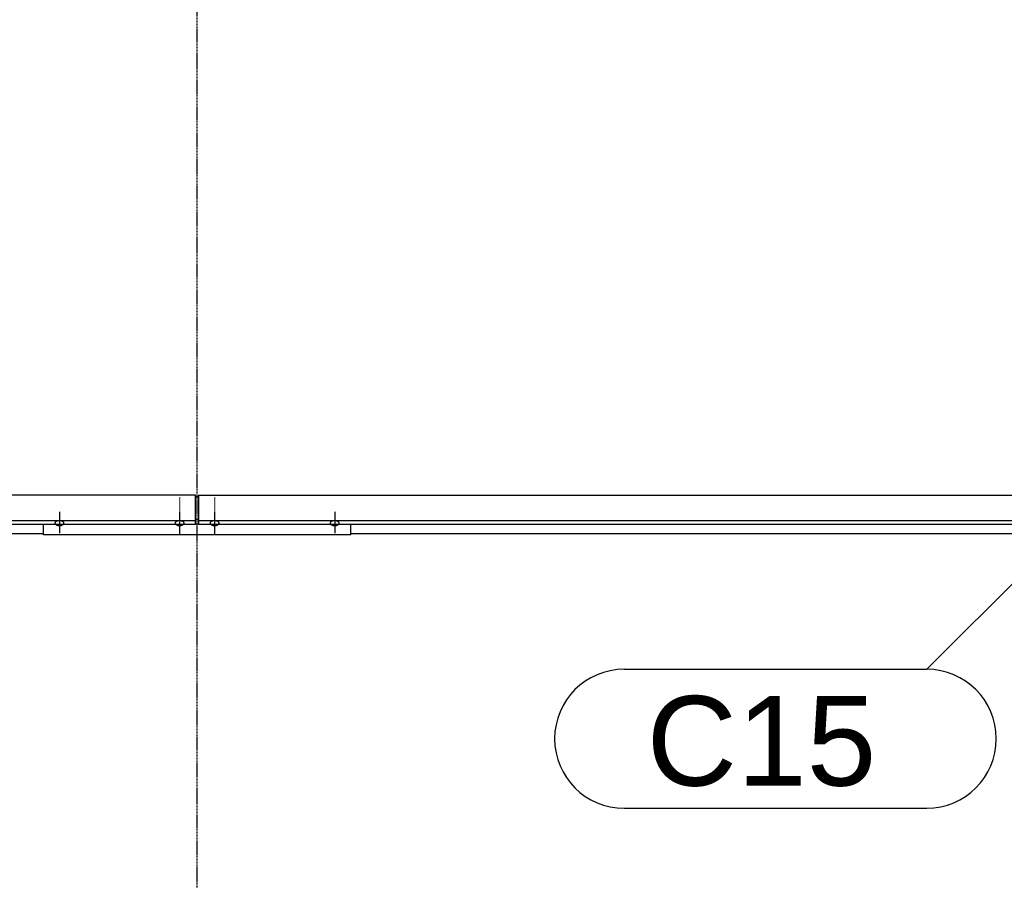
# Model space of a CAD drawing. Header units: millimetres. Extents: x -4888 to 73862, y -29046 to 15504.
# Tile 104 of 111: x 59146 to 61113, y 5496 to 7215. Entities that reach past the tile are written whole.
import ezdxf

# ---------------------------------------------------------------- set-up
doc = ezdxf.new("R2010")
doc.units = ezdxf.units.MM
doc.linetypes.add('DXK_LINE_DOT2', pattern=[3.9198, 1.9599, -1.9599])
doc.linetypes.add('DXK_LINE_DOT3', pattern=[5.9187, 2.979, -0.9799, 0.9799, -0.9799])
doc.styles.add('Arial', font='ARIAL.TTF', dxfattribs={"height": 0.2})

# ---------------------------------------------------------------- blocks, each defined once
blk = doc.blocks.new('Bolt-1953139-17654 - 1282')
at = {"color": 5, "linetype": 'Continuous'}
for p, q in [((59465, 6230.6), (59465, 6188.3)), ((59456.2, 6210.5), (59456, 6210)), ((59456, 6210), (59456, 6209.5)), ((59456, 6209.5), (59456, 6209.1)), ((59456, 6209.1), (59456.2, 6208.6)), ((59456.4, 6210.9), (59456.2, 6210.5)), ((59456.2, 6208.6), (59456.4, 6208.1)), ((59456.7, 6211.4), (59456.4, 6210.9)), ((59456.4, 6208.1), (59456.7, 6207.7)), ((59457.1, 6211.8), (59456.7, 6211.4)), ((59456.7, 6207.7), (59457.1, 6207.3)), ((59457.5, 6212.2), (59457.1, 6211.8)), ((59457.1, 6207.3), (59457.5, 6206.9)), ((59458, 6212.6), (59457.5, 6212.2)), ((59457.5, 6206.9), (59458, 6206.5)), ((59458.6, 6212.9), (59458, 6212.6)), ((59458, 6206.5), (59458.6, 6206.1)), ((59459.3, 6213.2), (59458.6, 6212.9)), ((59458.6, 6206.1), (59459.3, 6205.8)), ((59460, 6213.5), (59459.3, 6213.2)), ((59459.3, 6205.8), (59460, 6205.5)), ((59460.8, 6213.7), (59460, 6213.5)), ((59460, 6205.5), (59460.8, 6205.3)), ((59461.6, 6213.9), (59460.8, 6213.7)), ((59460.8, 6205.3), (59461.6, 6205.1)), ((59462.4, 6214.1), (59461.6, 6213.9)), ((59461.6, 6205.1), (59462.4, 6204.9)), ((59463.2, 6214.2), (59462.4, 6214.1)), ((59462.4, 6204.9), (59463.2, 6204.8)), ((59464.1, 6214.3), (59463.2, 6214.2)), ((59463.2, 6204.8), (59464.1, 6204.8)), ((59465, 6214.3), (59464.1, 6214.3)), ((59464.1, 6204.8), (59465, 6204.7)), ((59465.9, 6214.3), (59465, 6214.3)), ((59465, 6204.7), (59465.9, 6204.8)), ((59466.8, 6214.2), (59465.9, 6214.3)), ((59465.9, 6204.8), (59466.8, 6204.8)), ((59467.6, 6214.1), (59466.8, 6214.2)), ((59466.8, 6204.8), (59467.6, 6204.9)), ((59468.4, 6213.9), (59467.6, 6214.1)), ((59467.6, 6204.9), (59468.4, 6205.1)), ((59469.2, 6213.7), (59468.4, 6213.9)), ((59468.4, 6205.1), (59469.2, 6205.3)), ((59470, 6213.5), (59469.2, 6213.7)), ((59469.2, 6205.3), (59470, 6205.5)), ((59470.7, 6213.2), (59470, 6213.5)), ((59470, 6205.5), (59470.7, 6205.8)), ((59471.4, 6212.9), (59470.7, 6213.2)), ((59470.7, 6205.8), (59471.4, 6206.1)), ((59472, 6212.6), (59471.4, 6212.9)), ((59471.4, 6206.1), (59472, 6206.5)), ((59472.5, 6212.2), (59472, 6212.6)), ((59472, 6206.5), (59472.5, 6206.9)), ((59472.9, 6211.8), (59472.5, 6212.2)), ((59472.5, 6206.9), (59472.9, 6207.3)), ((59473.3, 6211.4), (59472.9, 6211.8)), ((59472.9, 6207.3), (59473.3, 6207.7)), ((59473.6, 6210.9), (59473.3, 6211.4)), ((59473.3, 6207.7), (59473.6, 6208.1)), ((59473.8, 6210.5), (59473.6, 6210.9)), ((59473.6, 6208.1), (59473.8, 6208.6)), ((59474, 6210), (59473.8, 6210.5)), ((59473.8, 6208.6), (59474, 6209.1)), ((59474, 6209.5), (59474, 6210)), ((59474, 6209.1), (59474, 6209.5))]:
    blk.add_line(p, q, dxfattribs=at)
blk = doc.blocks.new('Bolt-1953139-17674 - 1282')
at = {"color": 5, "linetype": 'Continuous'}
for p, q in [((59775, 6232), (59775, 6189.7)), ((59766.2, 6210.5), (59766, 6210)), ((59766, 6210), (59766, 6209.5)), ((59766, 6209.5), (59766, 6209.1)), ((59766, 6209.1), (59766.2, 6208.6)), ((59766.4, 6210.9), (59766.2, 6210.5)), ((59766.2, 6208.6), (59766.4, 6208.1)), ((59766.7, 6211.4), (59766.4, 6210.9)), ((59766.4, 6208.1), (59766.7, 6207.7)), ((59767.1, 6211.8), (59766.7, 6211.4)), ((59766.7, 6207.7), (59767.1, 6207.3)), ((59767.5, 6212.2), (59767.1, 6211.8)), ((59767.1, 6207.3), (59767.5, 6206.9)), ((59768, 6212.6), (59767.5, 6212.2)), ((59767.5, 6206.9), (59768, 6206.5)), ((59768.6, 6212.9), (59768, 6212.6)), ((59768, 6206.5), (59768.6, 6206.1)), ((59769.3, 6213.2), (59768.6, 6212.9)), ((59768.6, 6206.1), (59769.3, 6205.8)), ((59770, 6213.5), (59769.3, 6213.2)), ((59769.3, 6205.8), (59770, 6205.5)), ((59770.8, 6213.7), (59770, 6213.5)), ((59770, 6205.5), (59770.8, 6205.3)), ((59771.6, 6213.9), (59770.8, 6213.7)), ((59770.8, 6205.3), (59771.6, 6205.1)), ((59772.4, 6214.1), (59771.6, 6213.9)), ((59771.6, 6205.1), (59772.4, 6204.9)), ((59773.2, 6214.2), (59772.4, 6214.1)), ((59772.4, 6204.9), (59773.2, 6204.8)), ((59774.1, 6214.3), (59773.2, 6214.2)), ((59773.2, 6204.8), (59774.1, 6204.8)), ((59775, 6214.3), (59774.1, 6214.3)), ((59774.1, 6204.8), (59775, 6204.7)), ((59775.9, 6214.3), (59775, 6214.3)), ((59775, 6204.7), (59775.9, 6204.8)), ((59776.8, 6214.2), (59775.9, 6214.3)), ((59775.9, 6204.8), (59776.8, 6204.8)), ((59777.6, 6214.1), (59776.8, 6214.2)), ((59776.8, 6204.8), (59777.6, 6204.9)), ((59778.4, 6213.9), (59777.6, 6214.1)), ((59777.6, 6204.9), (59778.4, 6205.1)), ((59779.2, 6213.7), (59778.4, 6213.9)), ((59778.4, 6205.1), (59779.2, 6205.3)), ((59780, 6213.5), (59779.2, 6213.7)), ((59779.2, 6205.3), (59780, 6205.5)), ((59780.7, 6213.2), (59780, 6213.5)), ((59780, 6205.5), (59780.7, 6205.8)), ((59781.4, 6212.9), (59780.7, 6213.2)), ((59780.7, 6205.8), (59781.4, 6206.1)), ((59782, 6212.6), (59781.4, 6212.9)), ((59781.4, 6206.1), (59782, 6206.5)), ((59782.5, 6212.2), (59782, 6212.6)), ((59782, 6206.5), (59782.5, 6206.9)), ((59782.9, 6211.8), (59782.5, 6212.2)), ((59782.5, 6206.9), (59782.9, 6207.3)), ((59783.3, 6211.4), (59782.9, 6211.8)), ((59782.9, 6207.3), (59783.3, 6207.7)), ((59783.6, 6210.9), (59783.3, 6211.4)), ((59783.3, 6207.7), (59783.6, 6208.1)), ((59783.8, 6210.5), (59783.6, 6210.9)), ((59783.6, 6208.1), (59783.8, 6208.6)), ((59784, 6210), (59783.8, 6210.5)), ((59783.8, 6208.6), (59784, 6209.1)), ((59784, 6209.5), (59784, 6210)), ((59784, 6209.1), (59784, 6209.5))]:
    blk.add_line(p, q, dxfattribs=at)
blk = doc.blocks.new('Bolt-1953139-17656 - 1282')
at = {"color": 5, "linetype": 'Continuous'}
for p, q in [((59535, 6230.6), (59535, 6188.3)), ((59526.2, 6210.5), (59526, 6210)), ((59526, 6210), (59526, 6209.5)), ((59526, 6209.5), (59526, 6209.1)), ((59526, 6209.1), (59526.2, 6208.6)), ((59526.4, 6210.9), (59526.2, 6210.5)), ((59526.2, 6208.6), (59526.4, 6208.1)), ((59526.7, 6211.4), (59526.4, 6210.9)), ((59526.4, 6208.1), (59526.7, 6207.7)), ((59527.1, 6211.8), (59526.7, 6211.4)), ((59526.7, 6207.7), (59527.1, 6207.3)), ((59527.5, 6212.2), (59527.1, 6211.8)), ((59527.1, 6207.3), (59527.5, 6206.9)), ((59528, 6212.6), (59527.5, 6212.2)), ((59527.5, 6206.9), (59528, 6206.5)), ((59528.6, 6212.9), (59528, 6212.6)), ((59528, 6206.5), (59528.6, 6206.1)), ((59529.3, 6213.2), (59528.6, 6212.9)), ((59528.6, 6206.1), (59529.3, 6205.8)), ((59530, 6213.5), (59529.3, 6213.2)), ((59529.3, 6205.8), (59530, 6205.5)), ((59530.8, 6213.7), (59530, 6213.5)), ((59530, 6205.5), (59530.8, 6205.3)), ((59531.6, 6213.9), (59530.8, 6213.7)), ((59530.8, 6205.3), (59531.6, 6205.1)), ((59532.4, 6214.1), (59531.6, 6213.9)), ((59531.6, 6205.1), (59532.4, 6204.9)), ((59533.2, 6214.2), (59532.4, 6214.1)), ((59532.4, 6204.9), (59533.2, 6204.8)), ((59534.1, 6214.3), (59533.2, 6214.2)), ((59533.2, 6204.8), (59534.1, 6204.8)), ((59535, 6214.3), (59534.1, 6214.3)), ((59534.1, 6204.8), (59535, 6204.7)), ((59535.9, 6214.3), (59535, 6214.3)), ((59535, 6204.7), (59535.9, 6204.8)), ((59536.8, 6214.2), (59535.9, 6214.3)), ((59535.9, 6204.8), (59536.8, 6204.8)), ((59537.6, 6214.1), (59536.8, 6214.2)), ((59536.8, 6204.8), (59537.6, 6204.9)), ((59538.4, 6213.9), (59537.6, 6214.1)), ((59537.6, 6204.9), (59538.4, 6205.1)), ((59539.2, 6213.7), (59538.4, 6213.9)), ((59538.4, 6205.1), (59539.2, 6205.3)), ((59540, 6213.5), (59539.2, 6213.7)), ((59539.2, 6205.3), (59540, 6205.5)), ((59540.7, 6213.2), (59540, 6213.5)), ((59540, 6205.5), (59540.7, 6205.8)), ((59541.4, 6212.9), (59540.7, 6213.2)), ((59540.7, 6205.8), (59541.4, 6206.1)), ((59542, 6212.6), (59541.4, 6212.9)), ((59541.4, 6206.1), (59542, 6206.5)), ((59542.5, 6212.2), (59542, 6212.6)), ((59542, 6206.5), (59542.5, 6206.9)), ((59542.9, 6211.8), (59542.5, 6212.2)), ((59542.5, 6206.9), (59542.9, 6207.3)), ((59543.3, 6211.4), (59542.9, 6211.8)), ((59542.9, 6207.3), (59543.3, 6207.7)), ((59543.6, 6210.9), (59543.3, 6211.4)), ((59543.3, 6207.7), (59543.6, 6208.1)), ((59543.8, 6210.5), (59543.6, 6210.9)), ((59543.6, 6208.1), (59543.8, 6208.6)), ((59544, 6210), (59543.8, 6210.5)), ((59543.8, 6208.6), (59544, 6209.1)), ((59544, 6209.5), (59544, 6210)), ((59544, 6209.1), (59544, 6209.5))]:
    blk.add_line(p, q, dxfattribs=at)
blk = doc.blocks.new('GridLine-1953139-4958 - 1282')
at = {"color": 174, "linetype": 'DXK_LINE_DOT3'}
blk.add_line((59500, -1750), (59500, 12340), dxfattribs=at)
blk = doc.blocks.new('Part-1953139-17232 - 1282')
at = {"color": 3, "linetype": 'Continuous'}
for p, q in [((59497, 6265.5), (56003, 6265.5)), ((59497, 6207.2), (59497, 6265.5)), ((56003, 6214.7), (59497, 6214.7)), ((56003, 6207.2), (59497, 6207.2)), ((57769, 6188.5), (59193, 6188.5))]:
    blk.add_line(p, q, dxfattribs=at)
blk = doc.blocks.new('Part-1953139-17246 - 1282')
at = {"color": 3, "linetype": 'Continuous'}
for p, q in [((59503, 6265.5), (64015.3, 6265.5)), ((59503, 6265.5), (59503, 6207.2)), ((59503, 6214.7), (64015.3, 6214.7)), ((59503, 6207.2), (64015.3, 6207.2)), ((59807, 6188.5), (61222, 6188.5))]:
    blk.add_line(p, q, dxfattribs=at)
blk = doc.blocks.new('Bolt-1953139-17655 - 1282')
at = {"color": 5, "linetype": 'DXK_LINE_DOT2'}
blk.add_line((59465, 6260.4), (59465, 6218.1), dxfattribs=at)
blk = doc.blocks.new('Bolt-1953139-17657 - 1282')
at = {"color": 5, "linetype": 'DXK_LINE_DOT2'}
blk.add_line((59535, 6260.4), (59535, 6218.1), dxfattribs=at)
blk = doc.blocks.new('Part-1953139-17672 - 1282')
at = {"color": 3, "linetype": 'Continuous'}
for p, q in [((59497, 6263), (59503, 6263)), ((59193, 6186.1), (59193, 6207.2)), ((59497, 6216.5), (59503, 6216.5)), ((59497, 6208), (59503, 6208)), ((59807, 6186.1), (59807, 6207.2)), ((59807, 6186.1), (59193, 6186.1))]:
    blk.add_line(p, q, dxfattribs=at)
blk = doc.blocks.new('Bolt-1953139-17673 - 1282')
at = {"color": 5, "linetype": 'Continuous'}
for p, q in [((59225, 6232), (59225, 6189.7)), ((59216.2, 6210.5), (59216, 6210)), ((59216, 6210), (59216, 6209.5)), ((59216, 6209.5), (59216, 6209.1)), ((59216, 6209.1), (59216.2, 6208.6)), ((59216.4, 6210.9), (59216.2, 6210.5)), ((59216.2, 6208.6), (59216.4, 6208.1)), ((59216.7, 6211.4), (59216.4, 6210.9)), ((59216.4, 6208.1), (59216.7, 6207.7)), ((59217.1, 6211.8), (59216.7, 6211.4)), ((59216.7, 6207.7), (59217.1, 6207.3)), ((59217.5, 6212.2), (59217.1, 6211.8)), ((59217.1, 6207.3), (59217.5, 6206.9)), ((59218, 6212.6), (59217.5, 6212.2)), ((59217.5, 6206.9), (59218, 6206.5)), ((59218.6, 6212.9), (59218, 6212.6)), ((59218, 6206.5), (59218.6, 6206.1)), ((59219.3, 6213.2), (59218.6, 6212.9)), ((59218.6, 6206.1), (59219.3, 6205.8)), ((59220, 6213.5), (59219.3, 6213.2)), ((59219.3, 6205.8), (59220, 6205.5)), ((59220.8, 6213.7), (59220, 6213.5)), ((59220, 6205.5), (59220.8, 6205.3)), ((59221.6, 6213.9), (59220.8, 6213.7)), ((59220.8, 6205.3), (59221.6, 6205.1)), ((59222.4, 6214.1), (59221.6, 6213.9)), ((59221.6, 6205.1), (59222.4, 6204.9)), ((59223.2, 6214.2), (59222.4, 6214.1)), ((59222.4, 6204.9), (59223.2, 6204.8)), ((59224.1, 6214.3), (59223.2, 6214.2)), ((59223.2, 6204.8), (59224.1, 6204.8)), ((59225, 6214.3), (59224.1, 6214.3)), ((59224.1, 6204.8), (59225, 6204.7)), ((59225.9, 6214.3), (59225, 6214.3)), ((59225, 6204.7), (59225.9, 6204.8)), ((59226.8, 6214.2), (59225.9, 6214.3)), ((59225.9, 6204.8), (59226.8, 6204.8)), ((59227.6, 6214.1), (59226.8, 6214.2)), ((59226.8, 6204.8), (59227.6, 6204.9)), ((59228.4, 6213.9), (59227.6, 6214.1)), ((59227.6, 6204.9), (59228.4, 6205.1)), ((59229.2, 6213.7), (59228.4, 6213.9)), ((59228.4, 6205.1), (59229.2, 6205.3)), ((59230, 6213.5), (59229.2, 6213.7)), ((59229.2, 6205.3), (59230, 6205.5)), ((59230.7, 6213.2), (59230, 6213.5)), ((59230, 6205.5), (59230.7, 6205.8)), ((59231.4, 6212.9), (59230.7, 6213.2)), ((59230.7, 6205.8), (59231.4, 6206.1)), ((59232, 6212.6), (59231.4, 6212.9)), ((59231.4, 6206.1), (59232, 6206.5)), ((59232.5, 6212.2), (59232, 6212.6)), ((59232, 6206.5), (59232.5, 6206.9)), ((59232.9, 6211.8), (59232.5, 6212.2)), ((59232.5, 6206.9), (59232.9, 6207.3)), ((59233.3, 6211.4), (59232.9, 6211.8)), ((59232.9, 6207.3), (59233.3, 6207.7)), ((59233.6, 6210.9), (59233.3, 6211.4)), ((59233.3, 6207.7), (59233.6, 6208.1)), ((59233.8, 6210.5), (59233.6, 6210.9)), ((59233.6, 6208.1), (59233.8, 6208.6)), ((59234, 6210), (59233.8, 6210.5)), ((59233.8, 6208.6), (59234, 6209.1)), ((59234, 6209.5), (59234, 6210)), ((59234, 6209.1), (59234, 6209.5))]:
    blk.add_line(p, q, dxfattribs=at)
blk = doc.blocks.new('Mark-1953139-19771 - 1282')
at = {"color": 136, "linetype": 'Continuous'}
for p, q in [((61223.2, 6182.7), (60958.1, 5917.5)), ((60353.3, 5917.5), (60958.1, 5917.5)), ((60353.3, 5640), (60958.1, 5640))]:
    blk.add_line(p, q, dxfattribs=at)
for centre, start, end in [((60353.3, 5778.7), 90, 270), ((60958.1, 5778.7), 270, 90)]:
    blk.add_arc(centre, 138.8, start, end, dxfattribs=at)
at = {"color": 0}
blk.add_wipeout([(60856.8, 5685), (60856.8, 5872.5), (60398.3, 5872.5), (60398.3, 5685)], dxfattribs=at)
blk.add_wipeout([(60856.8, 5685), (60856.8, 5872.5), (60398.3, 5872.5), (60398.3, 5685)], dxfattribs=at)
at = {"color": 2, "style": 'Arial'}
blk.add_text('C15', height=179.08, dxfattribs=at).set_placement((60398.3, 5685))

msp = doc.modelspace()

# ---------------------------------------------------------------- block references
for name in ['GridLine-1953139-4958 - 1282', 'Part-1953139-17232 - 1282', 'Part-1953139-17672 - 1282', 'Bolt-1953139-17655 - 1282', 'Part-1953139-17246 - 1282', 'Bolt-1953139-17657 - 1282', 'Bolt-1953139-17673 - 1282', 'Bolt-1953139-17654 - 1282', 'Bolt-1953139-17656 - 1282', 'Bolt-1953139-17674 - 1282']:
    msp.add_blockref(name, (0, 0))

# ---------------------------------------------------------------- next in the draw order: block references
msp.add_blockref('Mark-1953139-19771 - 1282', (0, 0))

doc.saveas('drawing.dxf')
